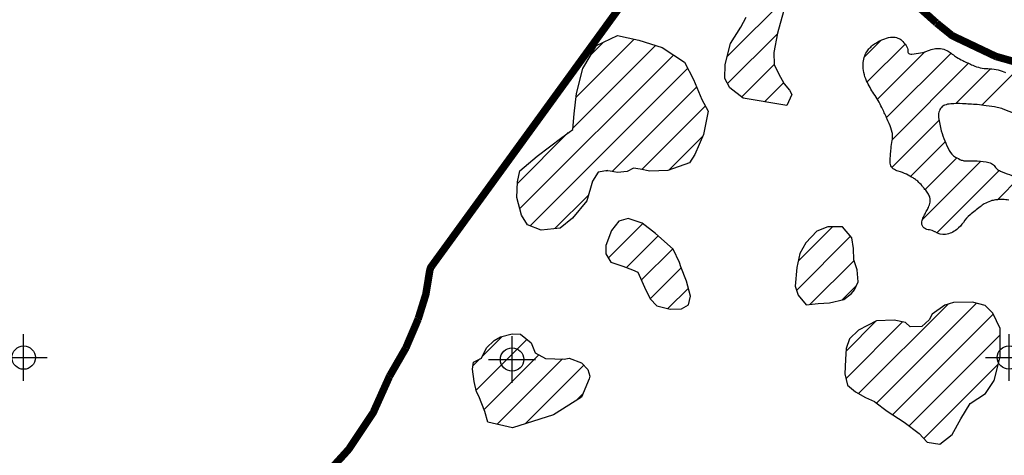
# Model space of a CAD drawing. Extents: x 192051 to 352051, y 710978 to 817615.
# Tile 77 of 85: x 283606 to 294130, y 796416 to 801075. Entities that reach past the tile are written whole.
import ezdxf

# ---------------------------------------------------------------- set-up
doc = ezdxf.new("R2010")
doc.units = 0
doc.header["$LTSCALE"] = 800
doc.header["$PDMODE"] = 34
doc.header["$PDSIZE"] = 250
doc.layers.get('0').update_dxf_attribs({"linetype": 'CONTINUOUS'})
for name, color, linetype in [('MAJROADS', 9, 'CONTINUOUS'), ('SEC', 2, 'CONTINUOUS'), ('WETDBA', 11, 'CONTINUOUS'), ('WETFILL', 12, 'CONTINUOUS'), ('WSHEDS', 3, 'CONTINUOUS')]:
    doc.layers.add(name, color=color, linetype=linetype)

# ---------------------------------------------------------------- blocks, each defined once
blk = doc.blocks.new('*X')
at = {"color": 0}
for p, q in [((291168, 800681), (292533, 802046)), ((291172, 800391), (291706, 800925)), ((289519, 799916), (290401, 800799)), ((289553, 800245), (290173, 800865)), ((289711, 800698), (289847, 800834)), ((292633, 800672), (292818, 800858)), ((292663, 800409), (293069, 800814)), ((288951, 799054), (290593, 800696)), ((292773, 800224), (293280, 800731)), ((292871, 800027), (293561, 800717)), ((291324, 800248), (291671, 800595)), ((292933, 799795), (293747, 800608)), ((289061, 798869), (290744, 800552)), ((293610, 800177), (293983, 800550)), ((293889, 800161), (294218, 800490)), ((289937, 799450), (290841, 800354)), ((291568, 800197), (291770, 800399)), ((290254, 799473), (290935, 800154)), ((292928, 799494), (293431, 799998)), ((288926, 799323), (289469, 799867)), ((290543, 799467), (290906, 799830)), ((293126, 799398), (293497, 799769)), ((293256, 798939), (293879, 799561)), ((293282, 799260), (293621, 799598)), ((293407, 798795), (294074, 799462)), ((294056, 799149), (294296, 799389)), ((289326, 798840), (289684, 799197)), ((289897, 798526), (290266, 798895)), ((291927, 798493), (292292, 798859)), ((290090, 798425), (290429, 798764)), ((291908, 798180), (292487, 798759)), ((290249, 798289), (290585, 798625)), ((292054, 798031), (292524, 798501)), ((290345, 798091), (290678, 798423)), ((290535, 797985), (290753, 798203)), ((292398, 798080), (292549, 798232)), ((292572, 797076), (293530, 798034)), ((292765, 796974), (293834, 798043)), ((292438, 797531), (292761, 797854)), ((292438, 797236), (293043, 797842)), ((292936, 796850), (294012, 797926)), ((288484, 797114), (289028, 797657)), ((288549, 797473), (288764, 797688)), ((293111, 796731), (294084, 797704)), ((288451, 797375), (288523, 797447)), ((288570, 796905), (289155, 797490)), ((288709, 796749), (289407, 797447)), ((289008, 796754), (289635, 797380)), ((293270, 796595), (294065, 797390)), ((289550, 797000), (289625, 797075))]:
    blk.add_line(p, q, dxfattribs=at)

msp = doc.modelspace()

# ---------------------------------------------------------------- linework, layer by layer
at = {"layer": 'MAJROADS', "color": 0}
msp.add_lwpolyline([(315288, 794609), (312463, 795443), (309987, 796098), (307404, 796838), (304904, 797602), (301869, 798446), (299469, 799092), (294109, 800648), (293567, 800904), (293275, 801149), (293042, 801352), (292817, 801580), (292602, 801875), (292453, 802169), (291572, 804186), (291489, 804363), (291281, 804549), (290965, 804853), (290340, 805318), (288868, 806572)], dxfattribs=at)
at = {"layer": 'SEC', "color": 0}
for p in [(283648, 797461), (288868, 797441), (294180, 797462)]:
    msp.add_point(p, dxfattribs=at)
at = {"layer": 'WETDBA', "color": 0}
for points in [[(291768, 801161), (291707, 800931), (291666, 800724), (291671, 800597), (291715, 800500), (291775, 800390), (291834, 800322), (291858, 800275), (291806, 800156), (291340, 800236), (291195, 800347), (291144, 800444), (291146, 800595), (291203, 800820), (291312, 800993), (291372, 801100)], [(293073, 797835), (292953, 797861), (292762, 797855), (292572, 797756), (292476, 797660), (292440, 797560), (292431, 797440), (292426, 797286), (292455, 797166), (292538, 797094), (292647, 797034), (292743, 796993), (292746, 796989), (292876, 796889), (293060, 796770), (293218, 796649), (293304, 796558), (293441, 796537), (293574, 796637), (293666, 796805), (293764, 796969), (293928, 797077), (294022, 797217), (294084, 797468), (294084, 797771), (294007, 797935), (293924, 798019), (293791, 798055), (293586, 798050), (293493, 798023), (293357, 797925), (293325, 797865), (293247, 797793), (293122, 797789), (293073, 797835)]]:
    msp.add_lwpolyline(points, dxfattribs=at)
for points in [[(289891, 799463), (289788, 799443), (289727, 799347), (289666, 799136), (289516, 798952), (289381, 798845), (289180, 798825), (289033, 798880), (288969, 798983), (288921, 799173), (288926, 799341), (288951, 799459), (289136, 799615), (289399, 799816), (289518, 799901), (289532, 800069), (289558, 800284), (289626, 800554), (289770, 800798), (289996, 800904), (290224, 800854), (290472, 800777), (290710, 800619), (290806, 800434), (290898, 800221), (290966, 800097), (290914, 799848), (290821, 799633), (290764, 799542), (290532, 799463), (290340, 799453), (290239, 799477), (290166, 799485), (290098, 799450), (289994, 799442), (289918, 799453), (289874, 799457)], [(290589, 798622), (290400, 798789), (290258, 798900), (290109, 798947), (290010, 798921), (289930, 798819), (289872, 798661), (289870, 798569), (289925, 798480), (290051, 798439), (290157, 798401), (290212, 798375), (290283, 798213), (290345, 798091), (290417, 798016), (290557, 797979), (290678, 797984), (290755, 798025), (290776, 798119), (290733, 798277), (290674, 798433), (290658, 798478)], [(292566, 798271), (292556, 798400), (292522, 798508), (292517, 798626), (292501, 798743), (292400, 798858), (292243, 798859), (292125, 798812), (292009, 798690), (291945, 798575), (291912, 798426), (291894, 798226), (291925, 798128), (292011, 798027), (292140, 798040), (292260, 798048), (292414, 798084), (292497, 798147), (292530, 798186)], [(289609, 797037), (289311, 796849), (288874, 796711), (288611, 796771), (288578, 796886), (288514, 797049), (288489, 797094), (288463, 797204), (288446, 797337), (288455, 797411), (288540, 797456), (288596, 797564), (288676, 797644), (288743, 797683), (288871, 797715), (288960, 797711), (289074, 797620), (289114, 797511), (289225, 797453), (289427, 797446), (289480, 797456), (289612, 797406), (289679, 797332), (289699, 797264), (289691, 797233)]]:
    msp.add_lwpolyline(points, close=True, dxfattribs=at)
for points in [[(294179, 799146, 0.031276), (294110, 799151, 0.029123), (294037, 799147, 0.058007), (293982, 799135, 0.043773), (293915, 799104, 0.03449), (293871, 799074, 0.013486), (293764, 798989, 0.067264), (293692, 798907, -0.071062), (293622, 798831, -0.146033), (293501, 798779, -0.171161), (293390, 798805, -0.002839), (293388, 798806, 0.003995), (293386, 798807, 0.121514), (293329, 798826, -0.133275), (293277, 798845, -0.109855), (293254, 798870, -0.141545), (293248, 798896, -0.060918), (293252, 798926, -0.035997), (293270, 798975, -0.036359), (293296, 799022, 0.039348), (293319, 799066, 0.050378), (293337, 799122, 0.09103), (293338, 799154, 0.068286), (293329, 799186, 0.045426), (293305, 799229, 0.013475), (293274, 799270, 0.018534), (293251, 799298, 0.023102), (293204, 799346, 0.035734), (293170, 799373, 0.02291), (293155, 799382, 0.005035), (293083, 799421, 0.063066), (292996, 799454, -0.099632), (292943, 799479, -0.148175), (292918, 799512, -0.099407), (292909, 799572, -0.00783), (292913, 799625, -0.005902), (292919, 799695, -0.018184), (292932, 799784, 0.035431), (292936, 799830, 0.077365), (292932, 799868, 0.029434), (292899, 799964, 0.009138), (292872, 800025, 0.005021), (292821, 800135, 0.036291), (292736, 800282, -0.038648), (292658, 800420, -0.058107), (292628, 800508, -0.059074), (292620, 800598, -0.064441), (292632, 800671, -0.073336), (292659, 800729, -0.040923), (292692, 800772, -0.039827), (292732, 800809, -0.046629), (292779, 800839, -0.033099), (292851, 800871, -0.074749), (292934, 800888, -0.106317), (292993, 800878, -0.0912), (293031, 800855, -0.053204), (293081, 800799, -0.173645), (293098, 800738, 0.338728), (293118, 800709, 0.105218), (293143, 800706, 0.02847), (293235, 800719, 0.050133), (293331, 800749, -0.075834), (293395, 800766, -0.078184), (293466, 800762, -0.080958), (293530, 800737, -0.038164), (293574, 800706, 0.035954), (293620, 800674, 0.019773), (293685, 800638, 0.012181), (293794, 800587, 0.099742), (293954, 800551, -0.093923), (294126, 800516, -0.008351), (294144, 800508)], [(294328, 800034), (294119, 800119, 0.022809), (294053, 800136, 0.020368), (293937, 800155, 0.011604), (293838, 800166, 0.00744), (293683, 800176, 0.03224), (293557, 800174, 0.060739), (293491, 800161, 0.145843), (293458, 800137, 0.099114), (293431, 800085, 0.100858), (293427, 800029, 0.037935), (293456, 799886, 0.054038), (293542, 799676, 0.128329), (293608, 799606, 0.04516), (293670, 799574, 0.080188), (293708, 799565, 0.035422), (293751, 799565, -0.027449), (293806, 799566, -0.032741), (293934, 799554, -0.068936), (293993, 799536, -0.143783), (294029, 799504, 0.12333), (294069, 799465, 0.035377), (294107, 799447, 0.013435), (294211, 799408, 0.045751)]]:
    msp.add_lwpolyline(points, format="xyb", dxfattribs=at)
at = {"layer": 'WSHEDS', "color": 0, "const_width": 80}
for points in [[(286915, 796252), (287119, 796476, 0.037733), (287128, 796488), (287380, 796866, 0.041496), (287388, 796881), (287556, 797255, -0.025914), (287560, 797264), (287728, 797555, 0.03064), (287734, 797566), (287864, 797871, 0.025952), (287867, 797881), (287945, 798132, 0.033778), (287948, 798145), (287989, 798393, -0.116644), (288007, 798436), (291171, 802793)], [(292962, 801435), (293402, 801042, 0.011918), (293405, 801039), (293562, 800912, 0.059366), (293582, 800899), (294030, 800686, 0.041578), (294045, 800680), (301868, 798446, -0.000826), (301869, 798446), (303796, 797888)]]:
    msp.add_lwpolyline(points, format="xyb", dxfattribs=at)

# ---------------------------------------------------------------- block references
at = {"layer": 'WETFILL', "color": 0}
msp.add_blockref('*X', (0, 0), dxfattribs=at)
msp.add_blockref('*X', (0, 0), dxfattribs=at)
msp.add_blockref('*X', (0, 0), dxfattribs=at)
msp.add_blockref('*X', (0, 0), dxfattribs=at)
msp.add_blockref('*X', (0, 0), dxfattribs=at)
msp.add_blockref('*X', (0, 0), dxfattribs=at)
msp.add_blockref('*X', (0, 0), dxfattribs=at)
msp.add_blockref('*X', (0, 0), dxfattribs=at)
msp.add_blockref('*X', (0, 0), dxfattribs=at)
msp.add_blockref('*X', (0, 0), dxfattribs=at)
msp.add_blockref('*X', (0, 0), dxfattribs=at)
msp.add_blockref('*X', (0, 0), dxfattribs=at)
msp.add_blockref('*X', (0, 0), dxfattribs=at)
msp.add_blockref('*X', (0, 0), dxfattribs=at)
msp.add_blockref('*X', (0, 0), dxfattribs=at)
msp.add_blockref('*X', (0, 0), dxfattribs=at)
msp.add_blockref('*X', (0, 0), dxfattribs=at)
msp.add_blockref('*X', (0, 0), dxfattribs=at)
msp.add_blockref('*X', (0, 0), dxfattribs=at)
msp.add_blockref('*X', (0, 0), dxfattribs=at)
msp.add_blockref('*X', (0, 0), dxfattribs=at)
msp.add_blockref('*X', (0, 0), dxfattribs=at)
msp.add_blockref('*X', (0, 0), dxfattribs=at)
msp.add_blockref('*X', (0, 0), dxfattribs=at)
msp.add_blockref('*X', (0, 0), dxfattribs=at)
msp.add_blockref('*X', (0, 0), dxfattribs=at)
msp.add_blockref('*X', (0, 0), dxfattribs=at)
msp.add_blockref('*X', (0, 0), dxfattribs=at)
msp.add_blockref('*X', (0, 0), dxfattribs=at)
msp.add_blockref('*X', (0, 0), dxfattribs=at)
msp.add_blockref('*X', (0, 0), dxfattribs=at)
msp.add_blockref('*X', (0, 0), dxfattribs=at)
msp.add_blockref('*X', (0, 0), dxfattribs=at)
msp.add_blockref('*X', (0, 0), dxfattribs=at)
msp.add_blockref('*X', (0, 0), dxfattribs=at)
msp.add_blockref('*X', (0, 0), dxfattribs=at)
msp.add_blockref('*X', (0, 0), dxfattribs=at)
msp.add_blockref('*X', (0, 0), dxfattribs=at)
msp.add_blockref('*X', (0, 0), dxfattribs=at)
msp.add_blockref('*X', (0, 0), dxfattribs=at)
msp.add_blockref('*X', (0, 0), dxfattribs=at)
msp.add_blockref('*X', (0, 0), dxfattribs=at)
msp.add_blockref('*X', (0, 0), dxfattribs=at)
msp.add_blockref('*X', (0, 0), dxfattribs=at)
msp.add_blockref('*X', (0, 0), dxfattribs=at)
msp.add_blockref('*X', (0, 0), dxfattribs=at)
msp.add_blockref('*X', (0, 0), dxfattribs=at)
msp.add_blockref('*X', (0, 0), dxfattribs=at)
msp.add_blockref('*X', (0, 0), dxfattribs=at)
msp.add_blockref('*X', (0, 0), dxfattribs=at)
msp.add_blockref('*X', (0, 0), dxfattribs=at)
msp.add_blockref('*X', (0, 0), dxfattribs=at)
msp.add_blockref('*X', (0, 0), dxfattribs=at)
msp.add_blockref('*X', (0, 0), dxfattribs=at)
msp.add_blockref('*X', (0, 0), dxfattribs=at)
msp.add_blockref('*X', (0, 0), dxfattribs=at)
msp.add_blockref('*X', (0, 0), dxfattribs=at)
msp.add_blockref('*X', (0, 0), dxfattribs=at)
msp.add_blockref('*X', (0, 0), dxfattribs=at)
msp.add_blockref('*X', (0, 0), dxfattribs=at)
msp.add_blockref('*X', (0, 0), dxfattribs=at)
msp.add_blockref('*X', (0, 0), dxfattribs=at)
msp.add_blockref('*X', (0, 0), dxfattribs=at)
msp.add_blockref('*X', (0, 0), dxfattribs=at)
msp.add_blockref('*X', (0, 0), dxfattribs=at)
msp.add_blockref('*X', (0, 0), dxfattribs=at)
msp.add_blockref('*X', (0, 0), dxfattribs=at)
msp.add_blockref('*X', (0, 0), dxfattribs=at)
msp.add_blockref('*X', (0, 0), dxfattribs=at)
msp.add_blockref('*X', (0, 0), dxfattribs=at)
msp.add_blockref('*X', (0, 0), dxfattribs=at)
msp.add_blockref('*X', (0, 0), dxfattribs=at)
msp.add_blockref('*X', (0, 0), dxfattribs=at)
msp.add_blockref('*X', (0, 0), dxfattribs=at)
msp.add_blockref('*X', (0, 0), dxfattribs=at)
msp.add_blockref('*X', (0, 0), dxfattribs=at)
msp.add_blockref('*X', (0, 0), dxfattribs=at)
msp.add_blockref('*X', (0, 0), dxfattribs=at)
msp.add_blockref('*X', (0, 0), dxfattribs=at)
msp.add_blockref('*X', (0, 0), dxfattribs=at)
msp.add_blockref('*X', (0, 0), dxfattribs=at)
msp.add_blockref('*X', (0, 0), dxfattribs=at)
msp.add_blockref('*X', (0, 0), dxfattribs=at)
msp.add_blockref('*X', (0, 0), dxfattribs=at)
msp.add_blockref('*X', (0, 0), dxfattribs=at)
msp.add_blockref('*X', (0, 0), dxfattribs=at)
msp.add_blockref('*X', (0, 0), dxfattribs=at)
msp.add_blockref('*X', (0, 0), dxfattribs=at)
msp.add_blockref('*X', (0, 0), dxfattribs=at)
msp.add_blockref('*X', (0, 0), dxfattribs=at)
msp.add_blockref('*X', (0, 0), dxfattribs=at)
msp.add_blockref('*X', (0, 0), dxfattribs=at)
msp.add_blockref('*X', (0, 0), dxfattribs=at)
msp.add_blockref('*X', (0, 0), dxfattribs=at)
msp.add_blockref('*X', (0, 0), dxfattribs=at)
msp.add_blockref('*X', (0, 0), dxfattribs=at)
msp.add_blockref('*X', (0, 0), dxfattribs=at)
msp.add_blockref('*X', (0, 0), dxfattribs=at)
msp.add_blockref('*X', (0, 0), dxfattribs=at)
msp.add_blockref('*X', (0, 0), dxfattribs=at)

doc.saveas('drawing.dxf')
